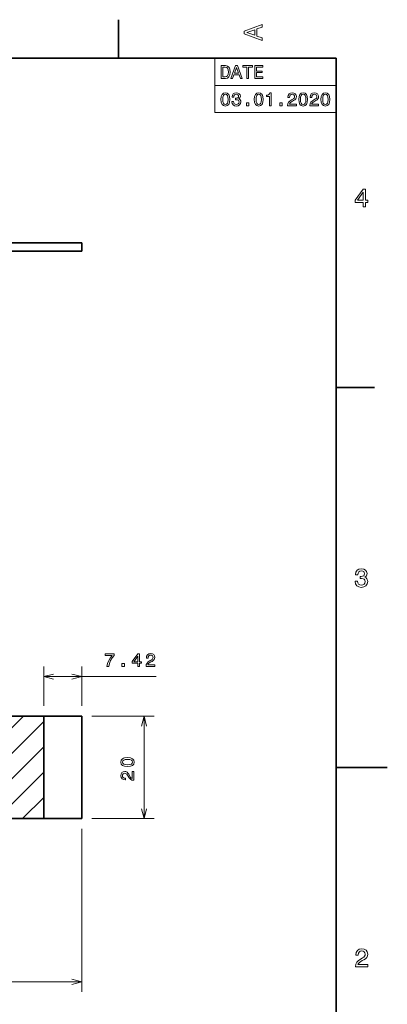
# Model space of a CAD drawing. Extents: x 0 to 420, y 0 to 297.
# Tile 22 of 22: x 348 to 420, y 102 to 294. Entities that reach past the tile are written whole.
import ezdxf

# ---------------------------------------------------------------- set-up
doc = ezdxf.new("R2010")
doc.units = 0

msp = doc.modelspace()

# ---------------------------------------------------------------- linework, layer by layer
at = {"color": 7, "lineweight": 35}
for p, q in [((367.5, 287), (367.5, 294.5)), ((410, 287), (10, 287)), ((410, 10), (410, 287)), ((333.850006, 250.930313), (352.927826, 250.930313)), ((352.927826, 250.930313), (352.927826, 250.926315)), ((352.927826, 250.926315), (360.350006, 250.926315)), ((360.350006, 250.926315), (360.350006, 249.330307)), ((59.650002, 249.330307), (360.350006, 249.330307)), ((410, 222.699997), (417.5, 222.699997)), ((333.850006, 158.5), (352.927826, 158.5)), ((352.927826, 138.5), (352.927826, 158.5)), ((360.350006, 158.5), (352.927826, 158.5)), ((360.350006, 158.5), (360.350006, 138.5)), ((410, 148.5), (420, 148.5)), ((333.850006, 138.5), (352.927826, 138.5)), ((352.927826, 138.5), (360.350006, 138.5))]:
    msp.add_line(p, q, dxfattribs=at)
at = {"color": 7, "lineweight": 13}
for p, q in [((386.314117, 287), (410, 287)), ((386.314117, 287), (386.314117, 276.361664)), ((410, 287), (410, 276.361664)), ((386.314117, 281.680847), (410, 281.680847)), ((386.314117, 276.361664), (410, 276.361664)), ((352.927826, 160.5), (352.927826, 168.226074)), ((360.350006, 160.5), (360.350006, 168.226074)), ((352.927826, 166.226074), (374.867523, 166.226074)), ((341.986603, 151.5), (348.986603, 158.5)), ((362.350006, 158.5), (374.506744, 158.5)), ((372.506744, 138.5), (372.506744, 158.5)), ((345.049988, 149.613632), (352.927826, 157.49147)), ((338.886108, 138.5), (352.927826, 152.541718)), ((343.835846, 138.5), (352.927826, 147.59198)), ((348.785614, 138.5), (352.927826, 142.642227)), ((362.350006, 138.5), (374.506744, 138.5)), ((360.350006, 136.5), (360.350006, 104.667908)), ((59.650002, 106.667908), (360.350006, 106.667908))]:
    msp.add_line(p, q, dxfattribs=at)
for points in [[(395.583221, 290.466858), (395.583221, 290.930847), (394.554413, 291.299011), (394.554413, 292.695984), (395.583221, 293.064117), (395.583221, 293.538177), (392.078186, 292.257202), (392.078186, 291.742798)], [(394.125732, 291.460388), (392.582489, 292), (394.125732, 292.539642)], [(388.394806, 285.530975), (387.562683, 285.530975), (387.562683, 283.030975), (388.394806, 283.030975), (388.787476, 283.110229), (389.079254, 283.351593), (389.259369, 283.744232), (389.324219, 284.280975), (389.266571, 284.828522), (389.194519, 285.044678), (389.093658, 285.21756), (388.80188, 285.451721), (388.610962, 285.509369)], [(388.369598, 285.231995), (388.643372, 285.177948), (388.830688, 285.012238), (388.942352, 284.716858), (388.978394, 284.280975), (388.938751, 283.859497), (388.827087, 283.564117), (388.636169, 283.387604), (388.369598, 283.329956), (387.897705, 283.329956), (387.897705, 285.231995)], [(389.471893, 283.030975), (389.803314, 283.030975), (390.066284, 283.765839), (391.064117, 283.765839), (391.327087, 283.030975), (391.66571, 283.030975), (390.750702, 285.534576), (390.38327, 285.534576)], [(390.181549, 284.072052), (390.566986, 285.174347), (390.952454, 284.072052)], [(392.569885, 283.030975), (392.901306, 283.030975), (392.901306, 285.228394), (393.657776, 285.228394), (393.657776, 285.530975), (391.809784, 285.530975), (391.809784, 285.228394), (392.569885, 285.228394)], [(394.147705, 283.030975), (395.732697, 283.030975), (395.732697, 283.333557), (394.479095, 283.333557), (394.479095, 284.180115), (395.595825, 284.180115), (395.595825, 284.479095), (394.479095, 284.479095), (394.479095, 285.228394), (395.703888, 285.228394), (395.703888, 285.530975), (394.147705, 285.530975)], [(387.530243, 278.933014), (387.58429, 278.367432), (387.753601, 277.963989), (388.023773, 277.719025), (388.398407, 277.639771), (388.76944, 277.719025), (389.039612, 277.963989), (389.205322, 278.367432), (389.26297, 278.933014), (389.205322, 279.494965), (389.136871, 279.718292), (389.039612, 279.902039), (388.76944, 280.146973), (388.398407, 280.229828), (388.023773, 280.146973), (387.753601, 279.898407), (387.58429, 279.494965)], [(387.876068, 278.933014), (387.904907, 279.368896), (387.994965, 279.682281), (388.157043, 279.865997), (388.398407, 279.930847), (388.636169, 279.865997), (388.798279, 279.682281), (388.888336, 279.368896), (388.917145, 278.933014), (388.888336, 278.49353), (388.798279, 278.180115), (388.636169, 277.996399), (388.398407, 277.935181), (388.157043, 277.996399), (387.994965, 278.180115), (387.904907, 278.49353)], [(389.65921, 278.497131), (389.65921, 278.471924), (389.716858, 278.126099), (389.886169, 277.86673), (390.15274, 277.701019), (390.505768, 277.639771), (390.880402, 277.701019), (391.161377, 277.859528), (391.341492, 278.111664), (391.406342, 278.435883), (391.377533, 278.648407), (391.298279, 278.82132), (391.168579, 278.95462), (390.995667, 279.05188), (391.229828, 279.246399), (391.312683, 279.556213), (391.258636, 279.837189), (391.103729, 280.049713), (390.851593, 280.183014), (390.505768, 280.229828), (390.181549, 280.172211), (389.932983, 280.013702), (389.770905, 279.761536), (389.716858, 279.426514), (389.716858, 279.401306), (390.037476, 279.401306), (390.066284, 279.631866), (390.159943, 279.797546), (390.311249, 279.898407), (390.523773, 279.934448), (390.71109, 279.90564), (390.847992, 279.829987), (390.930847, 279.707489), (390.963257, 279.541779), (390.930847, 279.365295), (390.844391, 279.246399), (390.693085, 279.174347), (390.487762, 279.15274), (390.34726, 279.156342), (390.34726, 278.871765), (390.523773, 278.878967), (390.750702, 278.846558), (390.920013, 278.760101), (391.020905, 278.619598), (391.056915, 278.435883), (391.017273, 278.226959), (390.912811, 278.072052), (390.747101, 277.974792), (390.527374, 277.942383), (390.300415, 277.978394), (390.134735, 278.086456), (390.030243, 278.259369), (389.990631, 278.497131)], [(394.036011, 278.933014), (394.090057, 278.367432), (394.259369, 277.963989), (394.529541, 277.719025), (394.904175, 277.639771), (395.275208, 277.719025), (395.54538, 277.963989), (395.71109, 278.367432), (395.768738, 278.933014), (395.71109, 279.494965), (395.642639, 279.718292), (395.54538, 279.902039), (395.275208, 280.146973), (394.904175, 280.229828), (394.529541, 280.146973), (394.259369, 279.898407), (394.090057, 279.494965)], [(394.381836, 278.933014), (394.410645, 279.368896), (394.500732, 279.682281), (394.662811, 279.865997), (394.904175, 279.930847), (395.141937, 279.865997), (395.304016, 279.682281), (395.394104, 279.368896), (395.422913, 278.933014), (395.394104, 278.49353), (395.304016, 278.180115), (395.141937, 277.996399), (394.904175, 277.935181), (394.662811, 277.996399), (394.500732, 278.180115), (394.410645, 278.49353)], [(397.007935, 277.711823), (397.335724, 277.711823), (397.335724, 280.229828), (397.090759, 280.229828), (397.02594, 280.010101), (396.89624, 279.862396), (396.69812, 279.77594), (396.424347, 279.747131), (396.424347, 279.491364), (397.007935, 279.491364)], [(400.530975, 277.711823), (402.249268, 277.711823), (402.249268, 278.021606), (400.891205, 278.021606), (400.966858, 278.190918), (401.096527, 278.331421), (401.496399, 278.587189), (401.708923, 278.695251), (401.946686, 278.850159), (402.115997, 279.030273), (402.213257, 279.242798), (402.249268, 279.484161), (402.188049, 279.786743), (402.018738, 280.024506), (401.759369, 280.175812), (401.424347, 280.229828), (401.078522, 280.16861), (400.815552, 279.999298), (400.64624, 279.729126), (400.588623, 279.372498), (400.588623, 279.322052), (400.916412, 279.322052), (400.916412, 279.350861), (400.948853, 279.595825), (401.046112, 279.77594), (401.201019, 279.891205), (401.406342, 279.930847), (401.615265, 279.894806), (401.770172, 279.804749), (401.871033, 279.664276), (401.907043, 279.487762), (401.881836, 279.322052), (401.813385, 279.181549), (401.69812, 279.059082), (401.539612, 278.951019), (401.327087, 278.835754), (400.97406, 278.612396), (400.725494, 278.374634), (400.57782, 278.086456), (400.530975, 277.722626)], [(402.710358, 278.933014), (402.764404, 278.367432), (402.933716, 277.963989), (403.203888, 277.719025), (403.578522, 277.639771), (403.949554, 277.719025), (404.219727, 277.963989), (404.385437, 278.367432), (404.443085, 278.933014), (404.385437, 279.494965), (404.316986, 279.718292), (404.219727, 279.902039), (403.949554, 280.146973), (403.578522, 280.229828), (403.203888, 280.146973), (402.933716, 279.898407), (402.764404, 279.494965)], [(403.056183, 278.933014), (403.085022, 279.368896), (403.175079, 279.682281), (403.337158, 279.865997), (403.578522, 279.930847), (403.816284, 279.865997), (403.978394, 279.682281), (404.068451, 279.368896), (404.09726, 278.933014), (404.068451, 278.49353), (403.978394, 278.180115), (403.816284, 277.996399), (403.578522, 277.935181), (403.337158, 277.996399), (403.175079, 278.180115), (403.085022, 278.49353)], [(404.868164, 277.711823), (406.586456, 277.711823), (406.586456, 278.021606), (405.228394, 278.021606), (405.304016, 278.190918), (405.433716, 278.331421), (405.833557, 278.587189), (406.046112, 278.695251), (406.283875, 278.850159), (406.453156, 279.030273), (406.550415, 279.242798), (406.586456, 279.484161), (406.525208, 279.786743), (406.355896, 280.024506), (406.096527, 280.175812), (405.761536, 280.229828), (405.41571, 280.16861), (405.15274, 279.999298), (404.983429, 279.729126), (404.925781, 279.372498), (404.925781, 279.322052), (405.253601, 279.322052), (405.253601, 279.350861), (405.286011, 279.595825), (405.38327, 279.77594), (405.538177, 279.891205), (405.7435, 279.930847), (405.952454, 279.894806), (406.107361, 279.804749), (406.208221, 279.664276), (406.244232, 279.487762), (406.219025, 279.322052), (406.150574, 279.181549), (406.035309, 279.059082), (405.876801, 278.951019), (405.664246, 278.835754), (405.311249, 278.612396), (405.062683, 278.374634), (404.914978, 278.086456), (404.868164, 277.722626)], [(407.047546, 278.933014), (407.101593, 278.367432), (407.270905, 277.963989), (407.541077, 277.719025), (407.91571, 277.639771), (408.286743, 277.719025), (408.556915, 277.963989), (408.722626, 278.367432), (408.780243, 278.933014), (408.722626, 279.494965), (408.654175, 279.718292), (408.556915, 279.902039), (408.286743, 280.146973), (407.91571, 280.229828), (407.541077, 280.146973), (407.270905, 279.898407), (407.101593, 279.494965)], [(407.393372, 278.933014), (407.42218, 279.368896), (407.512238, 279.682281), (407.674347, 279.865997), (407.91571, 279.930847), (408.153442, 279.865997), (408.315552, 279.682281), (408.405609, 279.368896), (408.434448, 278.933014), (408.405609, 278.49353), (408.315552, 278.180115), (408.153442, 277.996399), (407.91571, 277.935181), (407.674347, 277.996399), (407.512238, 278.180115), (407.42218, 278.49353)], [(392.48703, 277.711823), (392.984131, 277.711823), (392.984131, 278.248566), (392.48703, 278.248566)], [(398.992798, 277.711823), (399.489899, 277.711823), (399.489899, 278.248566), (398.992798, 278.248566)], [(415.277374, 257.966766), (415.731262, 257.966766), (415.731262, 258.834198), (416.23056, 258.834198), (416.23056, 259.237671), (415.731262, 259.237671), (415.731262, 261.391113), (415.272339, 261.391113), (413.739197, 259.278015), (413.739197, 258.834198), (415.277374, 258.834198)], [(414.162842, 259.237671), (415.277374, 260.806091), (415.277374, 259.237671)], [(413.729126, 184.866226), (413.729126, 184.830917), (413.809814, 184.346771), (414.046844, 183.983658), (414.420044, 183.751663), (414.914276, 183.665939), (415.438782, 183.751663), (415.832153, 183.973572), (416.08429, 184.326599), (416.175079, 184.780487), (416.134735, 185.078033), (416.023773, 185.320114), (415.842224, 185.506714), (415.600159, 185.642883), (415.927948, 185.915222), (416.043945, 186.348938), (415.968292, 186.74231), (415.751434, 187.039856), (415.398407, 187.226456), (414.914276, 187.292023), (414.460388, 187.211319), (414.112396, 186.989426), (413.885468, 186.636398), (413.809814, 186.167374), (413.809814, 186.13208), (414.258636, 186.13208), (414.299011, 186.454834), (414.430115, 186.686829), (414.641937, 186.828033), (414.939484, 186.878479), (415.201721, 186.83812), (415.393372, 186.732224), (415.509369, 186.560745), (415.554749, 186.328766), (415.509369, 186.081635), (415.388336, 185.915222), (415.176514, 185.814346), (414.889069, 185.784088), (414.692383, 185.789139), (414.692383, 185.390717), (414.939484, 185.400803), (415.257202, 185.355423), (415.494232, 185.234375), (415.635468, 185.037689), (415.685883, 184.780487), (415.630402, 184.487976), (415.484161, 184.271118), (415.252167, 184.134949), (414.944519, 184.089569), (414.626801, 184.139999), (414.394806, 184.29129), (414.248566, 184.533371), (414.193085, 184.866226)], [(365.276764, 168.226074), (365.640594, 168.226074), (365.75946, 168.82045), (365.968384, 169.375214), (366.263794, 169.890335), (366.649231, 170.373047), (366.649231, 170.672043), (364.93454, 170.672043), (364.93454, 170.344238), (366.303406, 170.344238), (365.907166, 169.85791), (365.608154, 169.349991), (365.399231, 168.809647)], [(371.312744, 168.226074), (371.636963, 168.226074), (371.636963, 168.845673), (371.993591, 168.845673), (371.993591, 169.13385), (371.636963, 169.13385), (371.636963, 170.672043), (371.309143, 170.672043), (370.21405, 169.162674), (370.21405, 168.845673), (371.312744, 168.845673)], [(370.516632, 169.13385), (371.312744, 170.254166), (371.312744, 169.13385)], [(372.904236, 168.226074), (374.622559, 168.226074), (374.622559, 168.535873), (373.264465, 168.535873), (373.340118, 168.705185), (373.469818, 168.845673), (373.869659, 169.10144), (374.082184, 169.209503), (374.319946, 169.36441), (374.489258, 169.544525), (374.586517, 169.75705), (374.622559, 169.998413), (374.56131, 170.300995), (374.391998, 170.538757), (374.132629, 170.690048), (373.797607, 170.74408), (373.451782, 170.682846), (373.188812, 170.513535), (373.019531, 170.243362), (372.961884, 169.886734), (372.961884, 169.836304), (373.289703, 169.836304), (373.289703, 169.865128), (373.322113, 170.110077), (373.419373, 170.290192), (373.57428, 170.405472), (373.779602, 170.445099), (373.988525, 170.409073), (374.143433, 170.319016), (374.244293, 170.178528), (374.280334, 170.002014), (374.255096, 169.836304), (374.186676, 169.695816), (374.071381, 169.573334), (373.912903, 169.465271), (373.700348, 169.349991), (373.347321, 169.126648), (373.098755, 168.888901), (372.95108, 168.600708), (372.904236, 168.236877)], [(368.197479, 168.226074), (368.694611, 168.226074), (368.694611, 168.762817), (368.197479, 168.762817)], [(369.285553, 148.677216), (369.851135, 148.731247), (370.254578, 148.900558), (370.499542, 149.170731), (370.578796, 149.545364), (370.499542, 149.916412), (370.254578, 150.186584), (369.851135, 150.35228), (369.285553, 150.409927), (368.723602, 150.35228), (368.500275, 150.283844), (368.316528, 150.186584), (368.071594, 149.916412), (367.988739, 149.545364), (368.071594, 149.170731), (368.32016, 148.900558), (368.723602, 148.731247)], [(369.285553, 149.023041), (368.84967, 149.051849), (368.536285, 149.141907), (368.35257, 149.304016), (368.28772, 149.545364), (368.35257, 149.783127), (368.536285, 149.945221), (368.84967, 150.035278), (369.285553, 150.064102), (369.725037, 150.035278), (370.038452, 149.945221), (370.222168, 149.783127), (370.283386, 149.545364), (370.222168, 149.304016), (370.038452, 149.141907), (369.725037, 149.051849)], [(370.506744, 145.997818), (370.506744, 147.716125), (370.19696, 147.716125), (370.19696, 146.358047), (370.027649, 146.433701), (369.887146, 146.563385), (369.631378, 146.963242), (369.523315, 147.175766), (369.368408, 147.413528), (369.188293, 147.58284), (368.975769, 147.680099), (368.734406, 147.716125), (368.431824, 147.654877), (368.194061, 147.485565), (368.042755, 147.226212), (367.988739, 146.89119), (368.049957, 146.545364), (368.219269, 146.282394), (368.489441, 146.113098), (368.846069, 146.05545), (368.896515, 146.05545), (368.896515, 146.38327), (368.867706, 146.38327), (368.622742, 146.41568), (368.442627, 146.512955), (368.327362, 146.667847), (368.28772, 146.873184), (368.323761, 147.082108), (368.413818, 147.237015), (368.554291, 147.337875), (368.730804, 147.373901), (368.896515, 147.348679), (369.037018, 147.280243), (369.159485, 147.164963), (369.267548, 147.00647), (369.382812, 146.79393), (369.606171, 146.440903), (369.843933, 146.192337), (370.132111, 146.044647), (370.495941, 145.997818)], [(413.76947, 109.566788), (416.175079, 109.566788), (416.175079, 110.000504), (414.273773, 110.000504), (414.3797, 110.237534), (414.561249, 110.434219), (415.121033, 110.79229), (415.418579, 110.943588), (415.751434, 111.160446), (415.988464, 111.412613), (416.124634, 111.710159), (416.175079, 112.048058), (416.089355, 112.471687), (415.852325, 112.804543), (415.489197, 113.016357), (415.020172, 113.092003), (414.536041, 113.006271), (414.167877, 112.769234), (413.930847, 112.390999), (413.850159, 111.891716), (413.850159, 111.821114), (414.309082, 111.821114), (414.309082, 111.861458), (414.354462, 112.204399), (414.490631, 112.456558), (414.707489, 112.617943), (414.994965, 112.673416), (415.287476, 112.622986), (415.504333, 112.496902), (415.645538, 112.300217), (415.695984, 112.053101), (415.660675, 111.821114), (415.56485, 111.624428), (415.403473, 111.452957), (415.181549, 111.301659), (414.884003, 111.140274), (414.389771, 110.827591), (414.041779, 110.494743), (413.835022, 110.091286), (413.76947, 109.581917)]]:
    msp.add_lwpolyline(points, close=True, dxfattribs=at)
for points in [[(354.85968, 166.743713), (352.927826, 166.226074), (354.85968, 165.708435)], [(358.418152, 165.708435), (360.350006, 166.226074), (358.418152, 166.743713)], [(373.024384, 156.568146), (372.506744, 158.5), (371.989105, 156.568146)], [(371.989105, 140.431854), (372.506744, 138.5), (373.024384, 140.431854)], [(358.418152, 106.150269), (360.350006, 106.667908), (358.418152, 107.185547)]]:
    msp.add_lwpolyline(points, dxfattribs=at)

doc.saveas('drawing.dxf')
